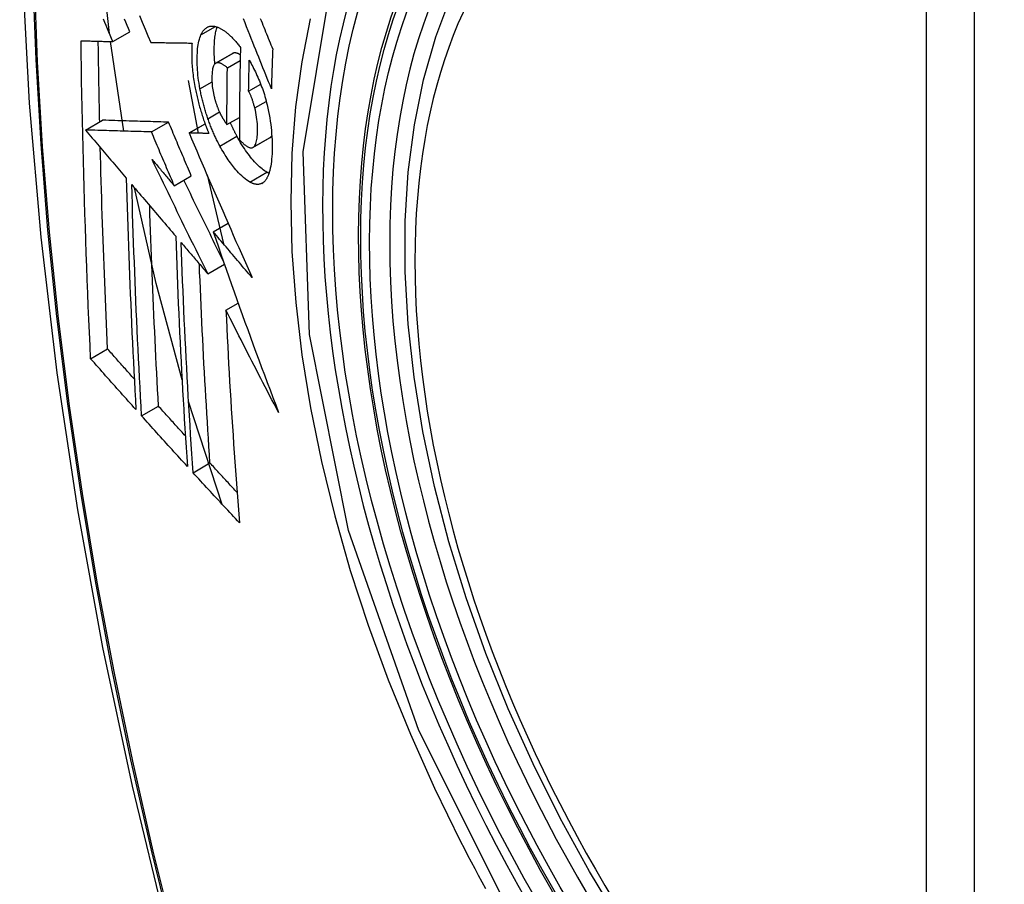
# Model space of a CAD drawing. Header units: inches. Extents: x 532.5 to 626.4, y 208.3 to 286.7.
# Tile 70 of 106: x 622.138 to 622.478, y 233.066 to 233.365. Entities that reach past the tile are written whole.
import ezdxf

# ---------------------------------------------------------------- set-up
doc = ezdxf.new("R2010")
doc.units = ezdxf.units.IN
doc.header["$MEASUREMENT"] = 0
doc.layers.add('Visible Edges(ANSI)', color=7, linetype='Continuous', lineweight=25)
doc.layers.add('Visible Tangent Edges(ANSI)', color=7, linetype='Continuous', lineweight=25)

msp = doc.modelspace()

# ---------------------------------------------------------------- linework, layer by layer
at = {"layer": 'Visible Edges(ANSI)'}
for p, q in [((622.17357, 233.32675), (622.16892, 233.35775)), ((622.16974, 233.35773), (622.17564, 233.36112)), ((622.18284, 233.35744), (622.18295, 233.35744)), ((622.20527, 233.35024), (622.21117, 233.35364)), ((622.20934, 233.34867), (622.21377, 233.35122)), ((622.19584, 233.34428), (622.19927, 233.32605)), ((622.2167, 233.34059), (622.22086, 233.34299)), ((622.16031, 233.32714), (622.16621, 233.33053)), ((622.16621, 233.33053), (622.16621, 233.33053)), ((622.2092, 233.32903), (622.21351, 233.33151)), ((622.16032, 233.32714), (622.16031, 233.32714)), ((622.18312, 233.32648), (622.18901, 233.32987)), ((622.1961, 233.32613), (622.20163, 233.32931)), ((622.19626, 233.32612), (622.1961, 233.32613)), ((622.2182, 233.32114), (622.22409, 233.32454)), ((622.22409, 233.32454), (622.22415, 233.32457)), ((622.19098, 233.30789), (622.19687, 233.31129)), ((622.20232, 233.31163), (622.20798, 233.28782)), ((622.20444, 233.292), (622.20957, 233.29495)), ((622.20256, 233.27748), (622.20831, 233.28079)), ((622.20885, 233.26489), (622.21306, 233.26732)), ((622.16207, 233.2481), (622.16793, 233.25147)), ((622.20757, 233.19776), (622.19594, 233.23327)), ((622.17969, 233.22833), (622.18554, 233.23171)), ((622.19749, 233.2087), (622.20333, 233.21207))]:
    msp.add_line(p, q, dxfattribs=at)
at = {"layer": 'Visible Edges(ANSI)', "flags": 128}
for points in [[(622.19156, 233.76013), (622.17873, 233.72202), (622.16767, 233.68279), (622.15838, 233.6425), (622.15083, 233.60123), (622.14499, 233.55904), (622.14084, 233.51599), (622.13837, 233.47215), (622.13755, 233.42758), (622.13836, 233.38233), (622.14079, 233.33648), (622.14481, 233.29008), (622.1504, 233.24321), (622.15755, 233.19592), (622.16623, 233.14828), (622.17642, 233.10037), (622.1881, 233.05225)], [(622.16858, 233.36046), (622.16645, 233.38047), (622.16497, 233.40022)], [(622.34544, 233.05281), (622.33456, 233.07082), (622.32441, 233.08925), (622.31503, 233.10802), (622.30645, 233.12704), (622.29871, 233.14622), (622.29186, 233.16549), (622.28592, 233.18475), (622.28093, 233.20392), (622.2769, 233.22293), (622.27386, 233.24168), (622.27182, 233.2601), (622.27081, 233.2781), (622.27083, 233.29562), (622.27189, 233.31257), (622.274, 233.32889), (622.27715, 233.3445), (622.28136, 233.35933), (622.28662, 233.37332)], [(622.16974, 233.35773), (622.16928, 233.35882), (622.16881, 233.35992), (622.16834, 233.36102), (622.16788, 233.36212), (622.16741, 233.36322), (622.16695, 233.36432), (622.16648, 233.36542)], [(622.17564, 233.36112), (622.17518, 233.36222), (622.17471, 233.36332), (622.17424, 233.36442), (622.17378, 233.36552)], [(622.17894, 233.36672), (622.17992, 233.36439), (622.18089, 233.36206), (622.18187, 233.35975), (622.18284, 233.35744)], [(622.22456, 233.3414), (622.22408, 233.3426), (622.2236, 233.3438), (622.22311, 233.345), (622.22263, 233.34621), (622.22214, 233.34742), (622.22165, 233.34864), (622.22116, 233.34987), (622.22067, 233.3511), (622.22017, 233.35235), (622.21966, 233.35361), (622.21916, 233.35487), (622.21864, 233.35615), (622.21813, 233.35745), (622.2176, 233.35875), (622.21707, 233.36008), (622.21654, 233.36142), (622.21599, 233.36277), (622.21544, 233.36415), (622.21489, 233.36554)], [(622.22069, 233.36574), (622.22101, 233.36496), (622.22132, 233.36419), (622.22163, 233.36342), (622.22195, 233.36265), (622.22226, 233.36188), (622.22257, 233.36112), (622.22287, 233.36036), (622.22318, 233.3596), (622.22349, 233.35884), (622.22379, 233.35809), (622.22409, 233.35734), (622.2244, 233.3566), (622.2247, 233.35585), (622.225, 233.35511)], [(622.20021, 233.36007), (622.20032, 233.36029), (622.20043, 233.3605), (622.20054, 233.3607), (622.20065, 233.3609), (622.20077, 233.36109), (622.20089, 233.36127), (622.20101, 233.36144), (622.20114, 233.3616), (622.20127, 233.36176), (622.20141, 233.3619), (622.20154, 233.36204), (622.20168, 233.36217), (622.20183, 233.36229), (622.20197, 233.36241), (622.20212, 233.36251), (622.20228, 233.36261), (622.20243, 233.36269), (622.20259, 233.36277), (622.20275, 233.36284), (622.20291, 233.3629), (622.20307, 233.36295), (622.20324, 233.36299), (622.20341, 233.36302), (622.20358, 233.36305)], [(622.20358, 233.36305), (622.20377, 233.36307), (622.20395, 233.36308), (622.20414, 233.36308), (622.20432, 233.36307), (622.20451, 233.36306), (622.2047, 233.36303), (622.2049, 233.363), (622.20509, 233.36297), (622.20528, 233.36292), (622.20548, 233.36287), (622.20568, 233.36281), (622.20587, 233.36274), (622.20607, 233.36266), (622.20627, 233.36258), (622.20648, 233.36249), (622.20668, 233.3624), (622.20688, 233.36229), (622.20709, 233.36218), (622.2073, 233.36206), (622.2075, 233.36194), (622.20771, 233.36181), (622.20792, 233.36167), (622.20813, 233.36153), (622.20834, 233.36138)], [(622.20503, 233.35005), (622.20497, 233.35069), (622.20492, 233.35132), (622.20488, 233.35194), (622.20485, 233.35256), (622.20483, 233.35317), (622.20481, 233.35377), (622.2048, 233.35437), (622.2048, 233.35495), (622.20481, 233.35553), (622.20482, 233.3561), (622.20484, 233.35665), (622.20486, 233.3572), (622.2049, 233.35774), (622.20494, 233.35826), (622.20499, 233.35878), (622.20504, 233.35928), (622.20511, 233.35977), (622.20519, 233.36025), (622.20527, 233.36071), (622.20536, 233.36115), (622.20546, 233.36158), (622.20557, 233.36199), (622.20569, 233.36238), (622.20582, 233.36276)], [(622.20834, 233.36138), (622.20857, 233.36121), (622.2088, 233.36103), (622.20903, 233.36085), (622.20926, 233.36067), (622.20949, 233.36047), (622.20972, 233.36027), (622.20995, 233.36007), (622.21018, 233.35986), (622.21041, 233.35964), (622.21064, 233.35942), (622.21087, 233.35919), (622.2111, 233.35895), (622.21133, 233.35871), (622.21156, 233.35847), (622.21179, 233.35821), (622.21202, 233.35796), (622.21225, 233.35769), (622.21248, 233.35743), (622.21271, 233.35715), (622.21294, 233.35687), (622.21317, 233.35659), (622.21341, 233.3563), (622.21364, 233.356), (622.21387, 233.3557)], [(622.15878, 233.358), (622.15923, 233.35798), (622.15968, 233.35797), (622.16013, 233.35796), (622.16058, 233.35795), (622.16104, 233.35794), (622.16149, 233.35793), (622.16195, 233.35792), (622.1624, 233.3579), (622.16286, 233.35789), (622.16332, 233.35788), (622.16377, 233.35787), (622.16423, 233.35786), (622.16469, 233.35785), (622.16515, 233.35784), (622.16561, 233.35783), (622.16607, 233.35781), (622.16653, 233.3578), (622.16699, 233.35779), (622.16745, 233.35778), (622.16791, 233.35777), (622.16837, 233.35776), (622.16883, 233.35775), (622.16928, 233.35774), (622.16974, 233.35773)], [(622.16207, 233.2481), (622.16186, 233.25263), (622.16166, 233.25717), (622.16146, 233.26171), (622.16127, 233.26626), (622.16108, 233.27081), (622.1609, 233.27536), (622.16073, 233.27992), (622.16056, 233.28448), (622.1604, 233.28905), (622.16024, 233.29362), (622.16009, 233.2982), (622.15995, 233.30277), (622.15981, 233.30735), (622.15968, 233.31193), (622.15956, 233.31651), (622.15944, 233.3211), (622.15933, 233.32569), (622.15923, 233.33028), (622.15914, 233.33489), (622.15905, 233.33949), (622.15897, 233.34411), (622.1589, 233.34873), (622.15883, 233.35336), (622.15878, 233.358)], [(622.1652, 233.32995), (622.16518, 233.33111), (622.16515, 233.33227), (622.16513, 233.33343), (622.1651, 233.33459), (622.16508, 233.33575), (622.16506, 233.33691), (622.16503, 233.33808), (622.16501, 233.33924), (622.16499, 233.3404), (622.16497, 233.34156), (622.16495, 233.34272), (622.16492, 233.34388), (622.1649, 233.34504), (622.16489, 233.34621), (622.16487, 233.34737), (622.16485, 233.34853), (622.16483, 233.34969), (622.16481, 233.35086), (622.16479, 233.35202), (622.16478, 233.35319), (622.16476, 233.35435), (622.16475, 233.35552), (622.16473, 233.35668), (622.16471, 233.35785)], [(622.19987, 233.34141), (622.1997, 233.34237), (622.19954, 233.34332), (622.1994, 233.34427), (622.19928, 233.3452), (622.19918, 233.34612), (622.19909, 233.34702), (622.19903, 233.34792), (622.19897, 233.3488), (622.19893, 233.34967), (622.19891, 233.35052), (622.1989, 233.35136), (622.19891, 233.35218), (622.19893, 233.35297), (622.19896, 233.35375), (622.19901, 233.35451), (622.19907, 233.35524), (622.19916, 233.35596), (622.19925, 233.35664), (622.19937, 233.35729), (622.1995, 233.35791), (622.19965, 233.35851), (622.19982, 233.35906), (622.20001, 233.35958), (622.20021, 233.36007)], [(622.18295, 233.35744), (622.18353, 233.35743), (622.18411, 233.35741), (622.18469, 233.3574), (622.18527, 233.35739), (622.18586, 233.35738), (622.18645, 233.35737), (622.18704, 233.35736), (622.18762, 233.35735), (622.18821, 233.35734), (622.18881, 233.35733), (622.1894, 233.35732), (622.18999, 233.35731), (622.19058, 233.3573), (622.19118, 233.35729), (622.19177, 233.35728), (622.19236, 233.35727), (622.19296, 233.35726), (622.19355, 233.35725), (622.19415, 233.35725), (622.19475, 233.35724), (622.19534, 233.35723), (622.19594, 233.35722), (622.19653, 233.35721), (622.19713, 233.35721)], [(622.19713, 233.35721), (622.19709, 233.35666), (622.19706, 233.35611), (622.19703, 233.35555), (622.19702, 233.35498), (622.197, 233.35441), (622.197, 233.35382), (622.197, 233.35323), (622.19701, 233.35262), (622.19702, 233.35201), (622.19705, 233.35139), (622.19708, 233.35077), (622.19711, 233.35014), (622.19715, 233.3495), (622.19721, 233.34886), (622.19726, 233.34821), (622.19733, 233.34755), (622.1974, 233.34689), (622.19748, 233.34623), (622.19757, 233.34556), (622.19767, 233.34489), (622.19777, 233.34421), (622.19788, 233.34353), (622.198, 233.34284), (622.19813, 233.34215)], [(622.21387, 233.3557), (622.21384, 233.35437), (622.21381, 233.35304), (622.21378, 233.35171), (622.21375, 233.35038), (622.21373, 233.34904), (622.2137, 233.34771), (622.21368, 233.34639), (622.21366, 233.34506), (622.21364, 233.34373), (622.21362, 233.3424), (622.2136, 233.34108), (622.21358, 233.33975), (622.21357, 233.33843), (622.21355, 233.3371), (622.21354, 233.33578), (622.21353, 233.33446), (622.21352, 233.33313), (622.21351, 233.33181), (622.2135, 233.33049), (622.21349, 233.32917), (622.21349, 233.32785), (622.21349, 233.32654), (622.21348, 233.32522), (622.21348, 233.3239)], [(622.225, 233.35511), (622.22497, 233.35454), (622.22495, 233.35397), (622.22493, 233.3534), (622.22491, 233.35282), (622.22489, 233.35225), (622.22487, 233.35168), (622.22485, 233.35111), (622.22483, 233.35054), (622.22481, 233.34996), (622.22479, 233.34939), (622.22478, 233.34882), (622.22476, 233.34825), (622.22474, 233.34768), (622.22472, 233.34711), (622.2247, 233.34654), (622.22469, 233.34596), (622.22467, 233.34539), (622.22465, 233.34482), (622.22464, 233.34425), (622.22462, 233.34368), (622.2246, 233.34311), (622.22459, 233.34254), (622.22457, 233.34197), (622.22456, 233.3414)], [(622.21129, 233.3537), (622.21128, 233.3537), (622.21128, 233.35369), (622.21127, 233.35369), (622.21127, 233.35369), (622.21126, 233.35369), (622.21126, 233.35368), (622.21125, 233.35368), (622.21125, 233.35368), (622.21124, 233.35368), (622.21124, 233.35367), (622.21123, 233.35367), (622.21123, 233.35367), (622.21122, 233.35367), (622.21122, 233.35366), (622.21121, 233.35366), (622.21121, 233.35366), (622.21121, 233.35366), (622.2112, 233.35365), (622.2112, 233.35365), (622.21119, 233.35365), (622.21119, 233.35365), (622.21118, 233.35364), (622.21118, 233.35364), (622.21117, 233.35364)], [(622.21381, 233.35313), (622.2137, 233.3532), (622.21358, 233.35327), (622.21347, 233.35333), (622.21336, 233.35339), (622.21325, 233.35345), (622.21314, 233.3535), (622.21303, 233.35355), (622.21292, 233.35359), (622.21281, 233.35364), (622.2127, 233.35367), (622.21259, 233.35371), (622.21248, 233.35374), (622.21238, 233.35376), (622.21227, 233.35378), (622.21217, 233.3538), (622.21206, 233.35381), (622.21196, 233.35382), (622.21186, 233.35382), (622.21176, 233.35381), (622.21166, 233.3538), (622.21157, 233.35378), (622.21147, 233.35376), (622.21138, 233.35373), (622.21129, 233.3537)], [(622.2167, 233.34059), (622.2167, 233.34104), (622.21671, 233.34148), (622.21672, 233.34193), (622.21673, 233.34237), (622.21674, 233.34282), (622.21674, 233.34327), (622.21675, 233.34371), (622.21676, 233.34416), (622.21677, 233.3446), (622.21678, 233.34505), (622.21679, 233.3455), (622.21679, 233.34594), (622.2168, 233.34639), (622.21681, 233.34683), (622.21682, 233.34728), (622.21683, 233.34773), (622.21684, 233.34817), (622.21685, 233.34862), (622.21686, 233.34907), (622.21687, 233.34951), (622.21688, 233.34996), (622.21689, 233.35041), (622.2169, 233.35085), (622.21691, 233.3513)], [(622.21691, 233.3513), (622.21722, 233.35075), (622.21752, 233.35019), (622.21782, 233.34962), (622.21812, 233.34905), (622.21842, 233.34846), (622.21871, 233.34787), (622.21901, 233.34726), (622.2193, 233.34665), (622.21958, 233.34603), (622.21986, 233.3454), (622.22014, 233.34476), (622.22041, 233.34411), (622.22067, 233.34346), (622.22093, 233.3428), (622.22119, 233.34213), (622.22143, 233.34146), (622.22167, 233.34077), (622.2219, 233.34009), (622.22212, 233.33939), (622.22234, 233.33869), (622.22254, 233.33799), (622.22274, 233.33728), (622.22292, 233.33657), (622.2231, 233.33585)], [(622.20539, 233.3503), (622.20519, 233.35019), (622.20501, 233.35003), (622.20484, 233.34983), (622.20468, 233.34959), (622.20455, 233.34931), (622.20443, 233.34899), (622.20433, 233.34864), (622.20424, 233.34826), (622.20417, 233.34785), (622.20411, 233.34741), (622.20407, 233.34696), (622.20403, 233.34649), (622.20401, 233.34601), (622.204, 233.34551), (622.204, 233.34499), (622.204, 233.34446), (622.20402, 233.34392), (622.20405, 233.34337), (622.20409, 233.34281), (622.20414, 233.34223), (622.20421, 233.34165), (622.2043, 233.34105), (622.2044, 233.34045), (622.20452, 233.33985)], [(622.20934, 233.34867), (622.20916, 233.34881), (622.20899, 233.34896), (622.20881, 233.3491), (622.20864, 233.34923), (622.20846, 233.34936), (622.20829, 233.34949), (622.20811, 233.34961), (622.20794, 233.34972), (622.20776, 233.34982), (622.20759, 233.34992), (622.20742, 233.35001), (622.20725, 233.3501), (622.20708, 233.35017), (622.20692, 233.35024), (622.20675, 233.35029), (622.20659, 233.35034), (622.20643, 233.35038), (622.20627, 233.3504), (622.20612, 233.35042), (622.20597, 233.35042), (622.20582, 233.35041), (622.20567, 233.35039), (622.20553, 233.35035), (622.20539, 233.3503)], [(622.2092, 233.32903), (622.2092, 233.32984), (622.2092, 233.33066), (622.2092, 233.33147), (622.2092, 233.33229), (622.20921, 233.33311), (622.20921, 233.33392), (622.20921, 233.33474), (622.20921, 233.33556), (622.20922, 233.33637), (622.20922, 233.33719), (622.20923, 233.33801), (622.20923, 233.33883), (622.20924, 233.33964), (622.20925, 233.34046), (622.20925, 233.34128), (622.20926, 233.3421), (622.20927, 233.34292), (622.20928, 233.34374), (622.20929, 233.34456), (622.2093, 233.34538), (622.20931, 233.3462), (622.20932, 233.34702), (622.20933, 233.34784), (622.20934, 233.34867)], [(622.19813, 233.34215), (622.19822, 233.34165), (622.19832, 233.34115), (622.19842, 233.34065), (622.19853, 233.34015), (622.19864, 233.33965), (622.19875, 233.33915), (622.19886, 233.33865), (622.19898, 233.33815), (622.1991, 233.33765), (622.19923, 233.33715), (622.19936, 233.33665), (622.19949, 233.33614), (622.19963, 233.33564), (622.19976, 233.33514), (622.19991, 233.33464), (622.20005, 233.33414), (622.2002, 233.33365), (622.20035, 233.33315), (622.2005, 233.33266), (622.20066, 233.33216), (622.20082, 233.33167), (622.20098, 233.33118), (622.20114, 233.3307), (622.20131, 233.33021)], [(622.20262, 233.33107), (622.20247, 233.33149), (622.20233, 233.33192), (622.20219, 233.33234), (622.20205, 233.33277), (622.20192, 233.33319), (622.20178, 233.33362), (622.20166, 233.33405), (622.20153, 233.33448), (622.2014, 233.33491), (622.20128, 233.33534), (622.20116, 233.33578), (622.20104, 233.33621), (622.20093, 233.33665), (622.20082, 233.33708), (622.20071, 233.33751), (622.20061, 233.33795), (622.20051, 233.33838), (622.20041, 233.33881), (622.20031, 233.33925), (622.20022, 233.33968), (622.20013, 233.34011), (622.20004, 233.34055), (622.19995, 233.34098), (622.19987, 233.34141)], [(622.20452, 233.33985), (622.20456, 233.33965), (622.20461, 233.33945), (622.20465, 233.33925), (622.2047, 233.33905), (622.20474, 233.33885), (622.20479, 233.33866), (622.20484, 233.33846), (622.20489, 233.33826), (622.20494, 233.33806), (622.205, 233.33787), (622.20505, 233.33767), (622.20511, 233.33747), (622.20516, 233.33727), (622.20522, 233.33708), (622.20528, 233.33688), (622.20534, 233.33669), (622.2054, 233.3365), (622.20547, 233.3363), (622.20553, 233.33611), (622.20559, 233.33592), (622.20566, 233.33573), (622.20573, 233.33554), (622.2058, 233.33536), (622.20587, 233.33517)], [(622.21882, 233.33476), (622.21875, 233.33502), (622.21868, 233.33528), (622.21861, 233.33554), (622.21854, 233.33581), (622.21846, 233.33607), (622.21839, 233.33633), (622.21831, 233.33659), (622.21823, 233.33685), (622.21815, 233.33711), (622.21806, 233.33737), (622.21798, 233.33762), (622.21789, 233.33788), (622.2178, 233.33813), (622.21771, 233.33837), (622.21762, 233.33861), (622.21753, 233.33885), (622.21743, 233.33909), (622.21733, 233.33932), (622.21723, 233.33955), (622.21713, 233.33977), (622.21702, 233.33998), (622.21692, 233.34019), (622.21681, 233.34039), (622.2167, 233.34059)], [(622.20587, 233.33517), (622.20593, 233.335), (622.206, 233.33483), (622.20606, 233.33467), (622.20613, 233.3345), (622.2062, 233.33434), (622.20627, 233.33418), (622.20633, 233.33402), (622.2064, 233.33386), (622.20647, 233.3337), (622.20654, 233.33354), (622.20661, 233.33339), (622.20668, 233.33323), (622.20676, 233.33308), (622.20683, 233.33293), (622.2069, 233.33278), (622.20697, 233.33263), (622.20705, 233.33249), (622.20712, 233.33234), (622.2072, 233.3322), (622.20727, 233.33206), (622.20735, 233.33192), (622.20743, 233.33178), (622.2075, 233.33165), (622.20758, 233.33151)], [(622.21825, 233.32117), (622.21847, 233.32135), (622.21867, 233.32157), (622.21886, 233.32185), (622.21903, 233.32217), (622.21918, 233.32253), (622.21931, 233.32293), (622.21942, 233.32337), (622.21951, 233.32384), (622.21959, 233.32435), (622.21965, 233.32488), (622.2197, 233.32543), (622.21973, 233.326), (622.21976, 233.32659), (622.21977, 233.32721), (622.21977, 233.3279), (622.21975, 233.32861), (622.21971, 233.32933), (622.21964, 233.33008), (622.21956, 233.33084), (622.21946, 233.33161), (622.21933, 233.33239), (622.21918, 233.33317), (622.21901, 233.33396), (622.21882, 233.33476)], [(622.2231, 233.33585), (622.22336, 233.33472), (622.2236, 233.33358), (622.22381, 233.33246), (622.22401, 233.33133), (622.22418, 233.33022), (622.22433, 233.32911), (622.22446, 233.32801), (622.22456, 233.32694), (622.22465, 233.32588), (622.22472, 233.32483), (622.22477, 233.3238), (622.2248, 233.32279), (622.22482, 233.32179), (622.22482, 233.32082), (622.2248, 233.31986), (622.22477, 233.31892), (622.22472, 233.31801), (622.22465, 233.31713), (622.22456, 233.31627), (622.22446, 233.31545), (622.22434, 233.31466), (622.22419, 233.31391), (622.22402, 233.3132), (622.22384, 233.31254)], [(622.18901, 233.32987), (622.18813, 233.3299), (622.18725, 233.32992), (622.18636, 233.32995), (622.18548, 233.32997), (622.18459, 233.33), (622.18369, 233.33002), (622.1828, 233.33005), (622.18189, 233.33007), (622.18099, 233.3301), (622.18007, 233.33013), (622.17915, 233.33015), (622.17822, 233.33018), (622.17728, 233.33021), (622.17634, 233.33024), (622.17538, 233.33026), (622.17441, 233.33029), (622.17343, 233.33032), (622.17244, 233.33035), (622.17144, 233.33038), (622.17042, 233.33041), (622.16939, 233.33044), (622.16834, 233.33047), (622.16728, 233.3305), (622.16621, 233.33053)], [(622.20676, 233.32159), (622.20657, 233.32195), (622.20638, 233.32231), (622.20619, 233.32268), (622.206, 233.32304), (622.20582, 233.32341), (622.20563, 233.32379), (622.20545, 233.32416), (622.20527, 233.32454), (622.20509, 233.32493), (622.20492, 233.32531), (622.20474, 233.3257), (622.20457, 233.3261), (622.20439, 233.32649), (622.20422, 233.32689), (622.20405, 233.32729), (622.20389, 233.3277), (622.20372, 233.32811), (622.20356, 233.32852), (622.2034, 233.32894), (622.20324, 233.32936), (622.20308, 233.32978), (622.20292, 233.33021), (622.20277, 233.33064), (622.20262, 233.33107)], [(622.20758, 233.33151), (622.20765, 233.3314), (622.20771, 233.33129), (622.20778, 233.33118), (622.20784, 233.33107), (622.20791, 233.33096), (622.20798, 233.33085), (622.20804, 233.33074), (622.20811, 233.33063), (622.20818, 233.33052), (622.20825, 233.33041), (622.20831, 233.33031), (622.20838, 233.3302), (622.20845, 233.3301), (622.20852, 233.32999), (622.20859, 233.32989), (622.20865, 233.32979), (622.20872, 233.32969), (622.20879, 233.32959), (622.20886, 233.32949), (622.20893, 233.32939), (622.209, 233.3293), (622.20906, 233.32921), (622.20913, 233.32911), (622.2092, 233.32903)], [(622.16031, 233.32714), (622.1609, 233.32645), (622.16148, 233.32576), (622.16207, 233.32507), (622.16265, 233.32438), (622.16324, 233.32368), (622.16383, 233.32299), (622.16441, 233.3223), (622.165, 233.32161), (622.16559, 233.32091), (622.16617, 233.32022), (622.16676, 233.31953), (622.16735, 233.31883), (622.16794, 233.31814), (622.16852, 233.31745), (622.16911, 233.31676), (622.1697, 233.31606), (622.17029, 233.31537), (622.17087, 233.31468), (622.17146, 233.31398), (622.17205, 233.31329), (622.17263, 233.3126), (622.17322, 233.31191), (622.17381, 233.31122), (622.1744, 233.31052)], [(622.18312, 233.32648), (622.18224, 233.3265), (622.18135, 233.32653), (622.18047, 233.32655), (622.17958, 233.32658), (622.17869, 233.3266), (622.1778, 233.32663), (622.1769, 233.32665), (622.176, 233.32668), (622.17509, 233.32671), (622.17418, 233.32673), (622.17325, 233.32676), (622.17232, 233.32679), (622.17139, 233.32681), (622.17044, 233.32684), (622.16948, 233.32687), (622.16851, 233.3269), (622.16754, 233.32693), (622.16655, 233.32696), (622.16554, 233.32699), (622.16453, 233.32702), (622.1635, 233.32705), (622.16245, 233.32708), (622.16139, 233.32711), (622.16032, 233.32714)], [(622.19687, 233.31129), (622.19654, 233.31206), (622.19622, 233.31284), (622.19589, 233.31361), (622.19556, 233.31438), (622.19523, 233.31516), (622.1949, 233.31593), (622.19457, 233.31671), (622.19424, 233.31748), (622.19391, 233.31826), (622.19359, 233.31903), (622.19326, 233.31981), (622.19293, 233.32058), (622.1926, 233.32136), (622.19227, 233.32213), (622.19195, 233.32291), (622.19162, 233.32368), (622.19129, 233.32445), (622.19097, 233.32523), (622.19064, 233.326), (622.19032, 233.32678), (622.18999, 233.32755), (622.18966, 233.32832), (622.18934, 233.3291), (622.18901, 233.32987)], [(622.20131, 233.33021), (622.20138, 233.33003), (622.20144, 233.32985), (622.2015, 233.32967), (622.20157, 233.32949), (622.20163, 233.3293), (622.2017, 233.32913), (622.20176, 233.32895), (622.20183, 233.32877), (622.2019, 233.32859), (622.20196, 233.32841), (622.20203, 233.32823), (622.2021, 233.32805), (622.20216, 233.32788), (622.20223, 233.3277), (622.2023, 233.32753), (622.20237, 233.32735), (622.20244, 233.32717), (622.20251, 233.327), (622.20258, 233.32682), (622.20265, 233.32665), (622.20272, 233.32648), (622.20279, 233.3263), (622.20286, 233.32613), (622.20293, 233.32596)], [(622.21266, 233.32499), (622.21256, 233.32518), (622.21246, 233.32536), (622.21236, 233.32555), (622.21226, 233.32574), (622.21216, 233.32593), (622.21206, 233.32612), (622.21197, 233.32631), (622.21187, 233.3265), (622.21177, 233.3267), (622.21168, 233.32689), (622.21158, 233.32709), (622.21148, 233.32728), (622.21139, 233.32748), (622.21129, 233.32768), (622.2112, 233.32788), (622.21111, 233.32808), (622.21101, 233.32828), (622.21092, 233.32848), (622.21083, 233.32868), (622.21074, 233.32888), (622.21064, 233.32909), (622.21055, 233.32929), (622.21046, 233.3295), (622.21037, 233.3297)], [(622.19098, 233.30789), (622.19065, 233.30867), (622.19032, 233.30944), (622.18999, 233.31022), (622.18966, 233.31099), (622.18933, 233.31176), (622.18901, 233.31254), (622.18868, 233.31331), (622.18835, 233.31409), (622.18802, 233.31486), (622.18769, 233.31564), (622.18736, 233.31641), (622.18704, 233.31719), (622.18671, 233.31796), (622.18638, 233.31874), (622.18605, 233.31951), (622.18573, 233.32029), (622.1854, 233.32106), (622.18507, 233.32183), (622.18475, 233.32261), (622.18442, 233.32338), (622.18409, 233.32416), (622.18377, 233.32493), (622.18344, 233.3257), (622.18312, 233.32648)], [(622.1961, 233.32613), (622.19697, 233.32409), (622.19785, 233.32204), (622.19873, 233.31998), (622.19961, 233.31792), (622.2005, 233.31585), (622.20139, 233.31378), (622.20229, 233.3117), (622.20319, 233.30962), (622.20409, 233.30753), (622.205, 233.30544), (622.2059, 233.30335), (622.20681, 233.30125), (622.20773, 233.29916), (622.20864, 233.29706), (622.20956, 233.29496), (622.21048, 233.29286), (622.2114, 233.29077), (622.21232, 233.28867), (622.21325, 233.28658), (622.21417, 233.28448), (622.2151, 233.2824), (622.21602, 233.28031), (622.21695, 233.27823), (622.21788, 233.27616)], [(622.20293, 233.32596), (622.20265, 233.32596), (622.20237, 233.32597), (622.20209, 233.32598), (622.20181, 233.32598), (622.20154, 233.32599), (622.20126, 233.326), (622.20098, 233.326), (622.2007, 233.32601), (622.20042, 233.32602), (622.20014, 233.32602), (622.19986, 233.32603), (622.19959, 233.32604), (622.19931, 233.32605), (622.19903, 233.32605), (622.19875, 233.32606), (622.19847, 233.32607), (622.1982, 233.32607), (622.19792, 233.32608), (622.19764, 233.32609), (622.19737, 233.32609), (622.19709, 233.3261), (622.19681, 233.32611), (622.19654, 233.32612), (622.19626, 233.32612)], [(622.22304, 233.31254), (622.22262, 233.31278), (622.2222, 233.31305), (622.22177, 233.31335), (622.22135, 233.31368), (622.22091, 233.31404), (622.22048, 233.31442), (622.22004, 233.31483), (622.2196, 233.31526), (622.21916, 233.31572), (622.21872, 233.3162), (622.21828, 233.3167), (622.21783, 233.31722), (622.21739, 233.31775), (622.21696, 233.31831), (622.21652, 233.31888), (622.21608, 233.31947), (622.21565, 233.32009), (622.21521, 233.32072), (622.21478, 233.32138), (622.21435, 233.32206), (622.21392, 233.32276), (622.2135, 233.32348), (622.21308, 233.32423), (622.21266, 233.32499)], [(622.21348, 233.3239), (622.2137, 233.32367), (622.21391, 233.32344), (622.21412, 233.32321), (622.21434, 233.32299), (622.21455, 233.32278), (622.21476, 233.32258), (622.21497, 233.32239), (622.21519, 233.3222), (622.21539, 233.32203), (622.2156, 233.32186), (622.21581, 233.32171), (622.21602, 233.32157), (622.21622, 233.32144), (622.21643, 233.32132), (622.21663, 233.32122), (622.21683, 233.32113), (622.21702, 233.32107), (622.21721, 233.32102), (622.2174, 233.32099), (622.21758, 233.32098), (622.21776, 233.32099), (622.21793, 233.32103), (622.21809, 233.32109), (622.21825, 233.32117)], [(622.22415, 233.32457), (622.22417, 233.32459), (622.2242, 233.32461), (622.22422, 233.32462), (622.22425, 233.32464), (622.22427, 233.32466), (622.2243, 233.32468), (622.22432, 233.3247), (622.22435, 233.32472), (622.22437, 233.32474), (622.22439, 233.32477), (622.22442, 233.32479), (622.22444, 233.32481), (622.22446, 233.32484), (622.22449, 233.32486), (622.22451, 233.32489), (622.22453, 233.32492), (622.22455, 233.32494), (622.22457, 233.32497), (622.2246, 233.325), (622.22462, 233.32503), (622.22464, 233.32506), (622.22466, 233.32509), (622.22468, 233.32512), (622.2247, 233.32515)], [(622.16793, 233.25147), (622.1678, 233.25436), (622.16767, 233.25724), (622.16754, 233.26013), (622.16742, 233.26301), (622.16729, 233.2659), (622.16717, 233.26879), (622.16706, 233.27168), (622.16694, 233.27457), (622.16682, 233.27747), (622.16671, 233.28036), (622.1666, 233.28326), (622.1665, 233.28616), (622.16639, 233.28906), (622.16629, 233.29196), (622.16619, 233.29487), (622.16609, 233.29777), (622.166, 233.30068), (622.16591, 233.30359), (622.16582, 233.30651), (622.16573, 233.30942), (622.16565, 233.31234), (622.16557, 233.31527), (622.16549, 233.31819), (622.16541, 233.32112)], [(622.21714, 233.30914), (622.21659, 233.30947), (622.21603, 233.30985), (622.21546, 233.31027), (622.21489, 233.31075), (622.21431, 233.31127), (622.21375, 233.31182), (622.21322, 233.31237), (622.21272, 233.31291), (622.21227, 233.31343), (622.21186, 233.31392), (622.21148, 233.31437), (622.21111, 233.31484), (622.21074, 233.31532), (622.21037, 233.31582), (622.21, 233.31633), (622.20964, 233.31685), (622.20927, 233.31739), (622.20891, 233.31794), (622.20855, 233.31851), (622.20818, 233.3191), (622.20783, 233.3197), (622.20747, 233.32031), (622.20711, 233.32094), (622.20676, 233.32159)], [(622.20256, 233.27748), (622.20175, 233.27912), (622.20094, 233.28076), (622.20012, 233.28241), (622.19931, 233.28406), (622.1985, 233.2857), (622.19769, 233.28735), (622.19688, 233.28901), (622.19607, 233.29066), (622.19526, 233.29231), (622.19445, 233.29396), (622.19365, 233.29561), (622.19284, 233.29726), (622.19204, 233.29892), (622.19124, 233.30057), (622.19043, 233.30222), (622.18963, 233.30387), (622.18884, 233.30551), (622.18804, 233.30716), (622.18725, 233.3088), (622.18645, 233.31045), (622.18566, 233.31209), (622.18487, 233.31372), (622.18409, 233.31536), (622.1833, 233.31699)], [(622.1833, 233.31699), (622.18362, 233.31661), (622.18394, 233.31623), (622.18426, 233.31585), (622.18458, 233.31547), (622.1849, 233.3151), (622.18522, 233.31472), (622.18554, 233.31434), (622.18586, 233.31396), (622.18618, 233.31358), (622.1865, 233.3132), (622.18682, 233.31282), (622.18714, 233.31244), (622.18746, 233.31206), (622.18778, 233.31168), (622.1881, 233.3113), (622.18842, 233.31093), (622.18874, 233.31055), (622.18906, 233.31017), (622.18938, 233.30979), (622.1897, 233.30941), (622.19002, 233.30903), (622.19034, 233.30865), (622.19066, 233.30827), (622.19098, 233.30789)], [(622.1744, 233.31052), (622.17449, 233.30717), (622.17458, 233.30381), (622.17468, 233.30046), (622.17479, 233.2971), (622.1749, 233.29375), (622.17501, 233.29041), (622.17513, 233.28706), (622.17525, 233.28371), (622.17537, 233.28037), (622.1755, 233.27703), (622.17564, 233.27369), (622.17577, 233.27036), (622.17592, 233.26702), (622.17606, 233.26369), (622.17621, 233.26037), (622.17636, 233.25704), (622.17652, 233.25372), (622.17668, 233.2504), (622.17684, 233.24709), (622.17701, 233.24377), (622.17718, 233.24046), (622.17735, 233.23715), (622.17753, 233.23385), (622.1777, 233.23054)], [(622.22384, 233.31254), (622.22376, 233.31229), (622.22368, 233.31206), (622.2236, 233.31183), (622.22351, 233.31161), (622.22343, 233.31139), (622.22333, 233.31118), (622.22324, 233.31098), (622.22314, 233.31078), (622.22304, 233.31059), (622.22294, 233.31041), (622.22284, 233.31024), (622.22273, 233.31007), (622.22262, 233.30991), (622.2225, 233.30976), (622.22238, 233.30962), (622.22226, 233.30948), (622.22214, 233.30935), (622.22202, 233.30923), (622.22189, 233.30912), (622.22176, 233.30901), (622.22162, 233.30892), (622.22149, 233.30883), (622.22135, 233.30875), (622.22121, 233.30868)], [(622.22373, 233.3122), (622.2237, 233.31221), (622.22367, 233.31223), (622.22364, 233.31224), (622.22362, 233.31225), (622.22359, 233.31227), (622.22356, 233.31228), (622.22353, 233.31229), (622.2235, 233.31231), (622.22347, 233.31232), (622.22345, 233.31233), (622.22342, 233.31235), (622.22339, 233.31236), (622.22336, 233.31237), (622.22333, 233.31239), (622.2233, 233.3124), (622.22327, 233.31242), (622.22324, 233.31243), (622.22321, 233.31245), (622.22319, 233.31246), (622.22316, 233.31248), (622.22313, 233.31249), (622.2231, 233.31251), (622.22307, 233.31252), (622.22304, 233.31254)], [(622.1763, 233.30828), (622.17693, 233.30754), (622.17756, 233.30679), (622.17819, 233.30605), (622.17882, 233.30531), (622.17945, 233.30457), (622.18008, 233.30383), (622.18072, 233.30308), (622.18135, 233.30234), (622.18198, 233.3016), (622.18261, 233.30085), (622.18325, 233.30011), (622.18388, 233.29937), (622.18451, 233.29862), (622.18514, 233.29788), (622.18578, 233.29713), (622.18641, 233.29639), (622.18704, 233.29565), (622.18768, 233.2949), (622.18831, 233.29416), (622.18894, 233.29342), (622.18958, 233.29268), (622.19021, 233.29193), (622.19084, 233.29119), (622.19147, 233.29045)], [(622.17969, 233.22833), (622.1795, 233.23163), (622.17932, 233.23494), (622.17915, 233.23824), (622.17898, 233.24155), (622.17881, 233.24486), (622.17864, 233.24817), (622.17848, 233.25148), (622.17832, 233.2548), (622.17816, 233.25812), (622.17801, 233.26145), (622.17786, 233.26477), (622.17772, 233.2681), (622.17758, 233.27144), (622.17744, 233.27477), (622.17731, 233.27811), (622.17718, 233.28145), (622.17705, 233.2848), (622.17693, 233.28815), (622.17682, 233.2915), (622.17671, 233.29485), (622.1766, 233.2982), (622.1765, 233.30156), (622.1764, 233.30492), (622.1763, 233.30828)], [(622.19368, 233.24084), (622.18467, 233.27413), (622.17724, 233.30717)], [(622.2079, 233.28196), (622.20733, 233.28312), (622.20676, 233.28427), (622.20619, 233.28543), (622.20562, 233.28659), (622.20505, 233.28775), (622.20448, 233.28891), (622.20391, 233.29007), (622.20334, 233.29123), (622.20277, 233.29239), (622.2022, 233.29355), (622.20163, 233.29471), (622.20106, 233.29587), (622.2005, 233.29704), (622.19993, 233.2982), (622.19936, 233.29936), (622.1988, 233.30052), (622.19823, 233.30168), (622.19767, 233.30284), (622.1971, 233.30401), (622.19654, 233.30517), (622.19598, 233.30633), (622.19542, 233.30749), (622.19485, 233.30864), (622.19429, 233.3098)], [(622.22121, 233.30868), (622.22106, 233.30861), (622.22091, 233.30855), (622.22075, 233.3085), (622.2206, 233.30845), (622.22044, 233.30842), (622.22028, 233.30839), (622.22012, 233.30837), (622.21996, 233.30836), (622.2198, 233.30836), (622.21963, 233.30836), (622.21946, 233.30837), (622.2193, 233.30839), (622.21912, 233.30841), (622.21895, 233.30844), (622.21878, 233.30848), (622.2186, 233.30853), (622.21842, 233.30858), (622.21825, 233.30864), (622.21807, 233.30871), (622.21788, 233.30878), (622.2177, 233.30886), (622.21752, 233.30895), (622.21733, 233.30904), (622.21714, 233.30914)], [(622.18554, 233.23171), (622.18538, 233.23457), (622.18523, 233.23744), (622.18508, 233.2403), (622.18493, 233.24317), (622.18478, 233.24605), (622.18463, 233.24892), (622.18449, 233.2518), (622.18435, 233.25467), (622.18421, 233.25755), (622.18408, 233.26044), (622.18395, 233.26332), (622.18382, 233.26621), (622.18369, 233.26909), (622.18357, 233.27198), (622.18345, 233.27488), (622.18333, 233.27777), (622.18322, 233.28067), (622.1831, 233.28356), (622.183, 233.28646), (622.18289, 233.28937), (622.18279, 233.29227), (622.18269, 233.29517), (622.18259, 233.29808), (622.1825, 233.30098)], [(622.19147, 233.29045), (622.19159, 233.28711), (622.19171, 233.28377), (622.19183, 233.28043), (622.19196, 233.27709), (622.19209, 233.27376), (622.19223, 233.27043), (622.19237, 233.2671), (622.19252, 233.26378), (622.19268, 233.26045), (622.19284, 233.25713), (622.193, 233.2538), (622.19317, 233.25048), (622.19334, 233.24717), (622.19352, 233.24385), (622.1937, 233.24054), (622.19388, 233.23723), (622.19407, 233.23392), (622.19426, 233.23062), (622.19446, 233.22732), (622.19466, 233.22402), (622.19487, 233.22073), (622.19507, 233.21744), (622.19528, 233.21416), (622.1955, 233.21088)], [(622.21788, 233.27616), (622.21732, 233.27681), (622.21676, 233.27747), (622.2162, 233.27813), (622.21564, 233.27879), (622.21507, 233.27945), (622.21451, 233.28011), (622.21395, 233.28078), (622.21339, 233.28144), (622.21283, 233.2821), (622.21227, 233.28276), (622.21171, 233.28342), (622.21115, 233.28408), (622.21059, 233.28474), (622.21003, 233.2854), (622.20946, 233.28606), (622.2089, 233.28672), (622.20834, 233.28738), (622.20779, 233.28804), (622.20723, 233.2887), (622.20667, 233.28936), (622.20611, 233.29002), (622.20555, 233.29068), (622.20499, 233.29134), (622.20444, 233.292)], [(622.20444, 233.292), (622.20533, 233.2894), (622.20623, 233.2868), (622.20713, 233.2842), (622.20803, 233.2816), (622.20894, 233.279), (622.20985, 233.27639), (622.21077, 233.27379), (622.21169, 233.27118), (622.21262, 233.26858), (622.21355, 233.26597), (622.21448, 233.26336), (622.21542, 233.26076), (622.21636, 233.25815), (622.21731, 233.25554), (622.21827, 233.25294), (622.21922, 233.25033), (622.22019, 233.24773), (622.22115, 233.24512), (622.22212, 233.24252), (622.2231, 233.23992), (622.22408, 233.23732), (622.22507, 233.23472), (622.22606, 233.23212), (622.22706, 233.22952)], [(622.19749, 233.2087), (622.19727, 233.21199), (622.19705, 233.21528), (622.19684, 233.21857), (622.19663, 233.22187), (622.19643, 233.22516), (622.19623, 233.22847), (622.19603, 233.23177), (622.19584, 233.23508), (622.19565, 233.23839), (622.19546, 233.2417), (622.19528, 233.24501), (622.19511, 233.24832), (622.19493, 233.25163), (622.19477, 233.25495), (622.19461, 233.25827), (622.19445, 233.26158), (622.1943, 233.2649), (622.19415, 233.26822), (622.19401, 233.27155), (622.19387, 233.27488), (622.19374, 233.27821), (622.19361, 233.28154), (622.19349, 233.28488), (622.19338, 233.28822)], [(622.19338, 233.28822), (622.19376, 233.28777), (622.19414, 233.28733), (622.19452, 233.28688), (622.1949, 233.28643), (622.19529, 233.28599), (622.19567, 233.28554), (622.19605, 233.28509), (622.19643, 233.28464), (622.19682, 233.28419), (622.1972, 233.28375), (622.19758, 233.2833), (622.19796, 233.28285), (622.19835, 233.2824), (622.19873, 233.28195), (622.19911, 233.28151), (622.1995, 233.28106), (622.19988, 233.28061), (622.20026, 233.28016), (622.20065, 233.27972), (622.20103, 233.27927), (622.20141, 233.27882), (622.2018, 233.27837), (622.20218, 233.27792), (622.20256, 233.27748)], [(622.20333, 233.21207), (622.20314, 233.21491), (622.20296, 233.21775), (622.20278, 233.2206), (622.2026, 233.22344), (622.20242, 233.2263), (622.20224, 233.22915), (622.20207, 233.23201), (622.2019, 233.23487), (622.20174, 233.23773), (622.20157, 233.2406), (622.20141, 233.24346), (622.20126, 233.24633), (622.2011, 233.2492), (622.20095, 233.25208), (622.20081, 233.25495), (622.20066, 233.25783), (622.20052, 233.2607), (622.20039, 233.26358), (622.20025, 233.26646), (622.20012, 233.26935), (622.2, 233.27223), (622.19988, 233.27511), (622.19976, 233.278), (622.19965, 233.28088)], [(622.22706, 233.22952), (622.22628, 233.23099), (622.22551, 233.23246), (622.22473, 233.23393), (622.22396, 233.23541), (622.22319, 233.23688), (622.22242, 233.23836), (622.22165, 233.23983), (622.22089, 233.24131), (622.22012, 233.24278), (622.21936, 233.24426), (622.21859, 233.24573), (622.21783, 233.24721), (622.21707, 233.24869), (622.21632, 233.25016), (622.21556, 233.25164), (622.21481, 233.25311), (622.21406, 233.25459), (622.21331, 233.25606), (622.21256, 233.25754), (622.21181, 233.25901), (622.21107, 233.26048), (622.21032, 233.26195), (622.20958, 233.26342), (622.20885, 233.26489)], [(622.20885, 233.26489), (622.20899, 233.26178), (622.20914, 233.25867), (622.20929, 233.25556), (622.20945, 233.25246), (622.20961, 233.24936), (622.20978, 233.24626), (622.20996, 233.24317), (622.21013, 233.24008), (622.21032, 233.23699), (622.21051, 233.23391), (622.2107, 233.23083), (622.2109, 233.22776), (622.2111, 233.22469), (622.2113, 233.22163), (622.21151, 233.21857), (622.21172, 233.21552), (622.21194, 233.21248), (622.21215, 233.20944), (622.21238, 233.20641), (622.2126, 233.20339), (622.21283, 233.20037), (622.21306, 233.19737), (622.21329, 233.19437), (622.21353, 233.19138)], [(622.17714, 233.24109), (622.17676, 233.24153), (622.17637, 233.24196), (622.17599, 233.24239), (622.1756, 233.24282), (622.17522, 233.24326), (622.17483, 233.24369), (622.17445, 233.24412), (622.17407, 233.24455), (622.17368, 233.24499), (622.1733, 233.24542), (622.17291, 233.24585), (622.17253, 233.24628), (622.17214, 233.24672), (622.17176, 233.24715), (622.17138, 233.24758), (622.17099, 233.24801), (622.17061, 233.24845), (622.17023, 233.24888), (622.16984, 233.24931), (622.16946, 233.24974), (622.16908, 233.25018), (622.1687, 233.25061), (622.16831, 233.25104), (622.16793, 233.25147)], [(622.1777, 233.23054), (622.17705, 233.23127), (622.1764, 233.232), (622.17574, 233.23273), (622.17509, 233.23346), (622.17443, 233.23419), (622.17378, 233.23493), (622.17313, 233.23566), (622.17247, 233.23639), (622.17182, 233.23712), (622.17117, 233.23785), (622.17052, 233.23858), (622.16987, 233.23932), (622.16921, 233.24005), (622.16856, 233.24078), (622.16791, 233.24151), (622.16726, 233.24224), (622.16661, 233.24298), (622.16596, 233.24371), (622.16531, 233.24444), (622.16466, 233.24517), (622.16401, 233.2459), (622.16336, 233.24663), (622.16272, 233.24737), (622.16207, 233.2481)], [(622.19482, 233.22141), (622.19443, 233.22184), (622.19405, 233.22227), (622.19366, 233.2227), (622.19327, 233.22313), (622.19288, 233.22356), (622.19249, 233.22398), (622.19211, 233.22441), (622.19172, 233.22484), (622.19133, 233.22527), (622.19094, 233.2257), (622.19056, 233.22613), (622.19017, 233.22656), (622.18978, 233.22699), (622.1894, 233.22742), (622.18901, 233.22785), (622.18862, 233.22828), (622.18824, 233.2287), (622.18785, 233.22913), (622.18746, 233.22956), (622.18708, 233.22999), (622.18669, 233.23042), (622.18631, 233.23085), (622.18592, 233.23128), (622.18554, 233.23171)], [(622.1955, 233.21088), (622.19483, 233.2116), (622.19417, 233.21233), (622.19351, 233.21305), (622.19285, 233.21378), (622.19219, 233.21451), (622.19152, 233.21524), (622.19086, 233.21596), (622.1902, 233.21669), (622.18954, 233.21742), (622.18888, 233.21815), (622.18822, 233.21887), (622.18756, 233.2196), (622.1869, 233.22033), (622.18624, 233.22106), (622.18559, 233.22179), (622.18493, 233.22251), (622.18427, 233.22324), (622.18361, 233.22397), (622.18296, 233.2247), (622.1823, 233.22543), (622.18165, 233.22615), (622.18099, 233.22688), (622.18034, 233.22761), (622.17969, 233.22833)], [(622.21272, 233.20187), (622.21232, 233.2023), (622.21193, 233.20272), (622.21154, 233.20315), (622.21114, 233.20357), (622.21075, 233.20399), (622.21036, 233.20442), (622.20997, 233.20484), (622.20957, 233.20527), (622.20918, 233.20569), (622.20879, 233.20612), (622.2084, 233.20654), (622.20801, 233.20697), (622.20762, 233.20739), (622.20723, 233.20782), (622.20683, 233.20824), (622.20644, 233.20867), (622.20605, 233.20909), (622.20566, 233.20952), (622.20527, 233.20994), (622.20489, 233.21037), (622.2045, 233.21079), (622.20411, 233.21122), (622.20372, 233.21164), (622.20333, 233.21207)], [(622.21353, 233.19138), (622.21285, 233.1921), (622.21218, 233.19282), (622.21151, 233.19354), (622.21083, 233.19426), (622.21016, 233.19498), (622.20949, 233.1957), (622.20882, 233.19642), (622.20815, 233.19714), (622.20748, 233.19786), (622.20681, 233.19859), (622.20614, 233.19931), (622.20547, 233.20003), (622.2048, 233.20075), (622.20413, 233.20148), (622.20346, 233.2022), (622.2028, 233.20292), (622.20213, 233.20364), (622.20147, 233.20437), (622.2008, 233.20509), (622.20014, 233.20581), (622.19947, 233.20653), (622.19881, 233.20726), (622.19815, 233.20798), (622.19749, 233.2087)]]:
    msp.add_lwpolyline(points, dxfattribs=at)
at = {"layer": 'Visible Edges(ANSI)'}
msp.add_ellipse((622.48816, 233.15976), major_axis=(0.15718, -0.27294), ratio=0.578093, start_param=2.362013, end_param=7.062765, dxfattribs=at)
msp.add_ellipse((622.48468, 233.15776), major_axis=(-0.15963, 0.2772), ratio=0.578093, dxfattribs=at)
at = {"layer": 'Visible Tangent Edges(ANSI)'}
for p, q in [((622.45093, 233.42265), (622.45093, 232.93735)), ((622.46763, 232.93735), (622.46763, 233.42265)), ((622.20021, 233.36007), (622.2052, 233.36294)), ((622.20539, 233.3503), (622.21129, 233.3537)), ((622.19987, 233.34141), (622.20403, 233.34381)), ((622.21882, 233.33476), (622.2228, 233.33705)), ((622.16032, 233.32714), (622.16621, 233.33053)), ((622.20262, 233.33107), (622.20662, 233.33338)), ((622.19626, 233.32612), (622.20166, 233.32923)), ((622.20676, 233.32159), (622.21266, 233.32499)), ((622.21825, 233.32117), (622.22415, 233.32457)), ((622.21714, 233.30914), (622.22304, 233.31254)), ((622.22121, 233.30868), (622.2216, 233.3089))]:
    msp.add_line(p, q, dxfattribs=at)
at = {"layer": 'Visible Tangent Edges(ANSI)', "flags": 128}
for points in [[(622.15019, 233.54614), (622.14711, 233.51959), (622.14471, 233.49258), (622.14301, 233.46514), (622.142, 233.43733), (622.14167, 233.40912), (622.14203, 233.38054), (622.14307, 233.35157), (622.1448, 233.32224), (622.14721, 233.29259), (622.15031, 233.26265), (622.15407, 233.23246), (622.15852, 233.20202), (622.16363, 233.17134), (622.16942, 233.14046), (622.17586, 233.1094), (622.18297, 233.07818), (622.19072, 233.04683)], [(622.1915, 233.04659), (622.18373, 233.07787), (622.17662, 233.10902), (622.17015, 233.14002), (622.16435, 233.17084), (622.15922, 233.20146), (622.15476, 233.23185), (622.15098, 233.26198), (622.14787, 233.29187), (622.14545, 233.32146), (622.14371, 233.35072), (622.14266, 233.37963), (622.1423, 233.40815), (622.14263, 233.43628), (622.14365, 233.46402), (622.14536, 233.49136), (622.14777, 233.51828), (622.15086, 233.54473)], [(622.30919, 233.05245), (622.27549, 233.11956), (622.25127, 233.18872), (622.23775, 233.25643), (622.23554, 233.31965), (622.24475, 233.37524), (622.26501, 233.42088), (622.29526, 233.45426), (622.33422, 233.47388), (622.3802, 233.479), (622.4309, 233.46933), (622.48406, 233.44536)], [(622.23801, 233.3656), (622.23506, 233.35074), (622.23295, 233.33522), (622.23168, 233.31908), (622.23125, 233.30238), (622.23168, 233.28514), (622.23297, 233.26748), (622.2351, 233.24946), (622.23806, 233.23113), (622.24185, 233.21257), (622.24645, 233.19382), (622.25184, 233.17495), (622.25802, 233.15602), (622.26496, 233.13709), (622.27262, 233.11828), (622.28096, 233.09965), (622.28998, 233.08122)], [(622.28998, 233.08122), (622.29117, 233.07889), (622.29238, 233.07656), (622.2936, 233.07423), (622.29483, 233.07191), (622.29607, 233.0696), (622.29732, 233.06728), (622.29858, 233.06498)]]:
    msp.add_lwpolyline(points, dxfattribs=at)
at = {"layer": 'Visible Tangent Edges(ANSI)'}
for centre, major_axis, start_param, end_param in [((622.48717, 233.15919), (-0.17285, 0.30015), 5.049711, 10.658253), ((622.48712, 233.15916), (-0.1503, 0.261), 5.670484, 8.47055)]:
    msp.add_ellipse(centre, major_axis=major_axis, ratio=0.578093, start_param=start_param, end_param=end_param, dxfattribs=at)
for centre, major_axis in [((622.48776, 233.15953), (0.17078, -0.29656)), ((622.48479, 233.15782), (-0.16238, 0.28198)), ((622.48468, 233.15776), (0.16178, -0.28094))]:
    msp.add_ellipse(centre, major_axis=major_axis, ratio=0.578093, dxfattribs=at)

doc.saveas('drawing.dxf')
